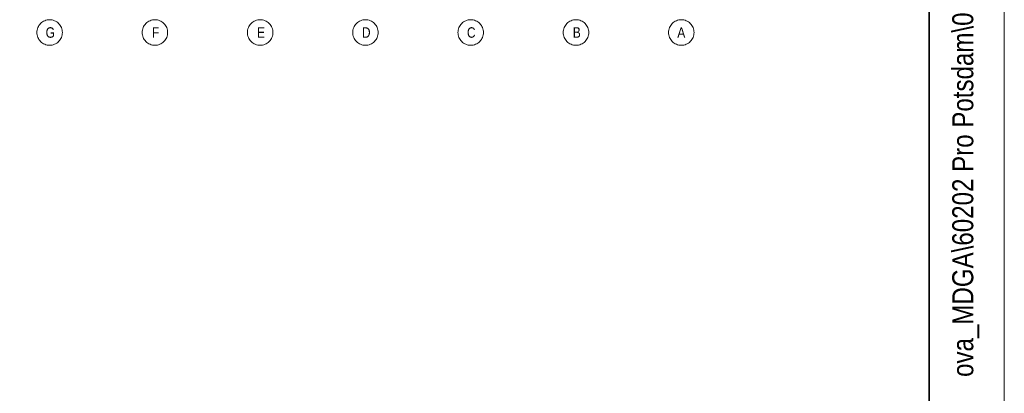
# Model space of a CAD drawing. Extents: x -743 to 300, y 62 to 1112.
# Tile 73 of 179: x 235 to 300, y 214 to 239. Entities that reach past the tile are written whole.
import ezdxf
from ezdxf.lldxf.tags import DXFTag

# ---------------------------------------------------------------- set-up
doc = ezdxf.new("R2010")
doc.units = 0
for name, color, linetype, lineweight in [('iwb_Plankopf Linie', 7, 'Continuous', 13), ('iwb_Plankopf Rahmen', 7, 'Continuous', 35), ('iwb_Plankopf Text', 7, 'Continuous', 18), ('PK_LP_Achsen', 7, 'STRICHPUNKT2', 5)]:
    doc.layers.add(name, color=color, linetype=linetype, lineweight=lineweight)
doc.layers.add('PK_LP_T06', color=7, linetype='Continuous', lineweight=9, true_color=0xb2b200)
doc.styles.get("Standard").update_dxf_attribs({"font": 'ARIALN.TTF'})
tags = doc.linetypes.add('STRICHPUNKT2', pattern=[12.7, 6.35, -3.175, 0, -3.175]).pattern_tags.tags
tags[10:11] = [DXFTag(74, 4), DXFTag(75, 0), DXFTag(340, '0'), DXFTag(46, 0.0), DXFTag(50, 0.0), DXFTag(44, 0.0), DXFTag(45, 0.0)]
tags[8:9] = [DXFTag(74, 4), DXFTag(75, 0), DXFTag(340, '0'), DXFTag(46, 0.0), DXFTag(50, 0.0), DXFTag(44, 0.0), DXFTag(45, 0.0)]
tags[6:7] = [DXFTag(74, 4), DXFTag(75, 0), DXFTag(340, '0'), DXFTag(46, 0.0), DXFTag(50, 0.0), DXFTag(44, 0.0), DXFTag(45, 0.0)]
tags[4:5] = [DXFTag(74, 4), DXFTag(75, 0), DXFTag(340, '0'), DXFTag(46, 0.0), DXFTag(50, 0.0), DXFTag(44, 0.0), DXFTag(45, 0.0)]

# ---------------------------------------------------------------- blocks, each defined once
blk = doc.blocks.new('Blockreferenz-A06CPV7CL0')
at = {"layer": 'PK_LP_Achsen', "linetype": 'ByBlock', "ltscale": 0.13}
for p, q in [((235.95, 238.688), (235.978, 238.767)), ((235.978, 238.767), (236.014, 238.842)), ((236.014, 238.842), (236.057, 238.914)), ((236.057, 238.914), (236.106, 238.981)), ((236.106, 238.981), (236.162, 239.042)), ((236.162, 239.042), (236.224, 239.098)), ((236.224, 239.098), (236.291, 239.148)), ((236.291, 239.148), (236.363, 239.191)), ((236.363, 239.191), (236.438, 239.227)), ((236.438, 239.227), (236.517, 239.255)), ((236.517, 239.255), (236.598, 239.275)), ((236.598, 239.275), (236.68, 239.287)), ((236.68, 239.287), (236.763, 239.291)), ((236.763, 239.291), (236.847, 239.287)), ((236.847, 239.287), (236.929, 239.275)), ((236.929, 239.275), (237.01, 239.255)), ((237.01, 239.255), (237.089, 239.227)), ((237.089, 239.227), (237.164, 239.191)), ((237.164, 239.191), (237.236, 239.148)), ((237.236, 239.148), (237.303, 239.098)), ((237.303, 239.098), (237.364, 239.042)), ((237.364, 239.042), (237.42, 238.981)), ((237.42, 238.981), (237.47, 238.914)), ((237.47, 238.914), (237.513, 238.842)), ((237.513, 238.842), (237.549, 238.767)), ((237.549, 238.767), (237.577, 238.688)), ((242.963, 238.688), (242.991, 238.767)), ((242.991, 238.767), (243.026, 238.842)), ((243.026, 238.842), (243.069, 238.914)), ((243.069, 238.914), (243.119, 238.981)), ((243.119, 238.981), (243.175, 239.042)), ((243.175, 239.042), (243.237, 239.098)), ((243.237, 239.098), (243.304, 239.148)), ((243.304, 239.148), (243.375, 239.191)), ((243.375, 239.191), (243.451, 239.227)), ((243.451, 239.227), (243.529, 239.255)), ((243.529, 239.255), (243.61, 239.275)), ((243.61, 239.275), (243.693, 239.287)), ((243.693, 239.287), (243.776, 239.291)), ((243.776, 239.291), (243.859, 239.287)), ((243.859, 239.287), (243.942, 239.275)), ((243.942, 239.275), (244.023, 239.255)), ((244.023, 239.255), (244.101, 239.227)), ((244.101, 239.227), (244.177, 239.191)), ((244.177, 239.191), (244.248, 239.148)), ((244.248, 239.148), (244.315, 239.098)), ((244.315, 239.098), (244.377, 239.042)), ((244.377, 239.042), (244.433, 238.981)), ((244.433, 238.981), (244.483, 238.914)), ((244.483, 238.914), (244.526, 238.842)), ((244.526, 238.842), (244.561, 238.767)), ((244.561, 238.767), (244.589, 238.688)), ((249.975, 238.688), (250.003, 238.767)), ((250.003, 238.767), (250.039, 238.842)), ((250.039, 238.842), (250.082, 238.914)), ((250.082, 238.914), (250.131, 238.981)), ((250.131, 238.981), (250.187, 239.042)), ((250.187, 239.042), (250.249, 239.098)), ((250.249, 239.098), (250.316, 239.148)), ((250.316, 239.148), (250.388, 239.191)), ((250.388, 239.191), (250.463, 239.227)), ((250.463, 239.227), (250.542, 239.255)), ((250.542, 239.255), (250.623, 239.275)), ((250.623, 239.275), (250.705, 239.287)), ((250.705, 239.287), (250.788, 239.291)), ((250.788, 239.291), (250.872, 239.287)), ((250.872, 239.287), (250.954, 239.275)), ((250.954, 239.275), (251.035, 239.255)), ((251.035, 239.255), (251.114, 239.227)), ((251.114, 239.227), (251.189, 239.191)), ((251.189, 239.191), (251.261, 239.148)), ((251.261, 239.148), (251.328, 239.098)), ((251.328, 239.098), (251.389, 239.042)), ((251.389, 239.042), (251.445, 238.981)), ((251.445, 238.981), (251.495, 238.914)), ((251.495, 238.914), (251.538, 238.842)), ((251.538, 238.842), (251.574, 238.767)), ((251.574, 238.767), (251.602, 238.688)), ((256.988, 238.688), (257.016, 238.767)), ((257.016, 238.767), (257.051, 238.842)), ((257.051, 238.842), (257.094, 238.914)), ((257.094, 238.914), (257.144, 238.981)), ((257.144, 238.981), (257.2, 239.042)), ((257.2, 239.042), (257.262, 239.098)), ((257.262, 239.098), (257.329, 239.148)), ((257.329, 239.148), (257.4, 239.191)), ((257.4, 239.191), (257.476, 239.227)), ((257.476, 239.227), (257.554, 239.255)), ((257.554, 239.255), (257.635, 239.275)), ((257.635, 239.275), (257.718, 239.287)), ((257.718, 239.287), (257.801, 239.291)), ((257.801, 239.291), (257.884, 239.287)), ((257.884, 239.287), (257.967, 239.275)), ((257.967, 239.275), (258.048, 239.255)), ((258.048, 239.255), (258.126, 239.227)), ((258.126, 239.227), (258.202, 239.191)), ((258.202, 239.191), (258.273, 239.148)), ((258.273, 239.148), (258.34, 239.098)), ((258.34, 239.098), (258.402, 239.042)), ((258.402, 239.042), (258.458, 238.981)), ((258.458, 238.981), (258.508, 238.914)), ((258.508, 238.914), (258.551, 238.842)), ((258.551, 238.842), (258.586, 238.767)), ((258.586, 238.767), (258.614, 238.688)), ((264, 238.688), (264.028, 238.767)), ((264.028, 238.767), (264.064, 238.842)), ((264.064, 238.842), (264.107, 238.914)), ((264.107, 238.914), (264.156, 238.981)), ((264.156, 238.981), (264.212, 239.042)), ((264.212, 239.042), (264.274, 239.098)), ((264.274, 239.098), (264.341, 239.148)), ((264.341, 239.148), (264.413, 239.191)), ((264.413, 239.191), (264.488, 239.227)), ((264.488, 239.227), (264.567, 239.255)), ((264.567, 239.255), (264.648, 239.275)), ((264.648, 239.275), (264.73, 239.287)), ((264.73, 239.287), (264.813, 239.291)), ((264.813, 239.291), (264.897, 239.287)), ((264.897, 239.287), (264.979, 239.275)), ((264.979, 239.275), (265.06, 239.255)), ((265.06, 239.255), (265.139, 239.227)), ((265.139, 239.227), (265.214, 239.191)), ((265.214, 239.191), (265.286, 239.148)), ((265.286, 239.148), (265.353, 239.098)), ((265.353, 239.098), (265.414, 239.042)), ((265.414, 239.042), (265.47, 238.981)), ((265.47, 238.981), (265.52, 238.914)), ((265.52, 238.914), (265.563, 238.842)), ((265.563, 238.842), (265.599, 238.767)), ((265.599, 238.767), (265.627, 238.688)), ((271.013, 238.688), (271.041, 238.767)), ((271.041, 238.767), (271.076, 238.842)), ((271.076, 238.842), (271.119, 238.914)), ((271.119, 238.914), (271.169, 238.981)), ((271.169, 238.981), (271.225, 239.042)), ((271.225, 239.042), (271.287, 239.098)), ((271.287, 239.098), (271.354, 239.148)), ((271.354, 239.148), (271.425, 239.191)), ((271.425, 239.191), (271.501, 239.227)), ((271.501, 239.227), (271.579, 239.255)), ((271.579, 239.255), (271.66, 239.275)), ((271.66, 239.275), (271.743, 239.287)), ((271.743, 239.287), (271.826, 239.291)), ((271.826, 239.291), (271.909, 239.287)), ((271.909, 239.287), (271.992, 239.275)), ((271.992, 239.275), (272.073, 239.255)), ((272.073, 239.255), (272.151, 239.227)), ((272.151, 239.227), (272.227, 239.191)), ((272.227, 239.191), (272.298, 239.148)), ((272.298, 239.148), (272.365, 239.098)), ((272.365, 239.098), (272.427, 239.042)), ((272.427, 239.042), (272.483, 238.981)), ((272.483, 238.981), (272.533, 238.914)), ((272.533, 238.914), (272.576, 238.842)), ((272.576, 238.842), (272.611, 238.767)), ((272.611, 238.767), (272.639, 238.688)), ((278.025, 238.688), (278.053, 238.767)), ((278.053, 238.767), (278.089, 238.842)), ((278.089, 238.842), (278.132, 238.914)), ((278.132, 238.914), (278.181, 238.981)), ((278.181, 238.981), (278.237, 239.042)), ((278.237, 239.042), (278.299, 239.098)), ((278.299, 239.098), (278.366, 239.148)), ((278.366, 239.148), (278.438, 239.191)), ((278.438, 239.191), (278.513, 239.227)), ((278.513, 239.227), (278.592, 239.255)), ((278.592, 239.255), (278.673, 239.275)), ((278.673, 239.275), (278.755, 239.287)), ((278.755, 239.287), (278.838, 239.291)), ((278.838, 239.291), (278.922, 239.287)), ((278.922, 239.287), (279.004, 239.275)), ((279.004, 239.275), (279.085, 239.255)), ((279.085, 239.255), (279.164, 239.227)), ((279.164, 239.227), (279.239, 239.191)), ((279.239, 239.191), (279.311, 239.148)), ((279.311, 239.148), (279.378, 239.098)), ((279.378, 239.098), (279.439, 239.042)), ((279.439, 239.042), (279.495, 238.981)), ((279.495, 238.981), (279.545, 238.914)), ((279.545, 238.914), (279.588, 238.842)), ((279.588, 238.842), (279.624, 238.767)), ((279.624, 238.767), (279.652, 238.688)), ((235.913, 238.441), (235.918, 238.525)), ((235.918, 238.358), (235.913, 238.441)), ((235.918, 238.525), (235.93, 238.607)), ((235.93, 238.275), (235.918, 238.358)), ((235.93, 238.607), (235.95, 238.688)), ((235.95, 238.195), (235.93, 238.275)), ((235.978, 238.116), (235.95, 238.195)), ((236.014, 238.041), (235.978, 238.116)), ((237.549, 238.116), (237.513, 238.041)), ((237.577, 238.195), (237.549, 238.116)), ((237.577, 238.688), (237.597, 238.607)), ((237.597, 238.275), (237.577, 238.195)), ((237.597, 238.607), (237.609, 238.525)), ((237.609, 238.358), (237.597, 238.275)), ((237.609, 238.525), (237.613, 238.441)), ((237.613, 238.441), (237.609, 238.358)), ((242.926, 238.441), (242.93, 238.525)), ((242.93, 238.358), (242.926, 238.441)), ((242.93, 238.525), (242.942, 238.607)), ((242.942, 238.275), (242.93, 238.358)), ((242.942, 238.607), (242.963, 238.688)), ((242.963, 238.195), (242.942, 238.275)), ((242.991, 238.116), (242.963, 238.195)), ((243.026, 238.041), (242.991, 238.116)), ((244.561, 238.116), (244.526, 238.041)), ((244.589, 238.195), (244.561, 238.116)), ((244.589, 238.688), (244.61, 238.607)), ((244.61, 238.275), (244.589, 238.195)), ((244.61, 238.607), (244.622, 238.525)), ((244.622, 238.358), (244.61, 238.275)), ((244.622, 238.525), (244.626, 238.441)), ((244.626, 238.441), (244.622, 238.358)), ((249.938, 238.441), (249.943, 238.525)), ((249.943, 238.358), (249.938, 238.441)), ((249.943, 238.525), (249.955, 238.607)), ((249.955, 238.275), (249.943, 238.358)), ((249.955, 238.607), (249.975, 238.688)), ((249.975, 238.195), (249.955, 238.275)), ((250.003, 238.116), (249.975, 238.195)), ((250.039, 238.041), (250.003, 238.116)), ((251.574, 238.116), (251.538, 238.041)), ((251.602, 238.195), (251.574, 238.116)), ((251.602, 238.688), (251.622, 238.607)), ((251.622, 238.275), (251.602, 238.195)), ((251.622, 238.607), (251.634, 238.525)), ((251.634, 238.358), (251.622, 238.275)), ((251.634, 238.525), (251.638, 238.441)), ((251.638, 238.441), (251.634, 238.358)), ((256.951, 238.441), (256.955, 238.525)), ((256.955, 238.358), (256.951, 238.441)), ((256.955, 238.525), (256.967, 238.607)), ((256.967, 238.275), (256.955, 238.358)), ((256.967, 238.607), (256.988, 238.688)), ((256.988, 238.195), (256.967, 238.275)), ((257.016, 238.116), (256.988, 238.195)), ((257.051, 238.041), (257.016, 238.116)), ((258.586, 238.116), (258.551, 238.041)), ((258.614, 238.195), (258.586, 238.116)), ((258.614, 238.688), (258.635, 238.607)), ((258.635, 238.275), (258.614, 238.195)), ((258.635, 238.607), (258.647, 238.525)), ((258.647, 238.358), (258.635, 238.275)), ((258.647, 238.525), (258.651, 238.441)), ((258.651, 238.441), (258.647, 238.358)), ((263.963, 238.441), (263.968, 238.525)), ((263.968, 238.358), (263.963, 238.441)), ((263.968, 238.525), (263.98, 238.607)), ((263.98, 238.275), (263.968, 238.358)), ((263.98, 238.607), (264, 238.688)), ((264, 238.195), (263.98, 238.275)), ((264.028, 238.116), (264, 238.195)), ((264.064, 238.041), (264.028, 238.116)), ((265.599, 238.116), (265.563, 238.041)), ((265.627, 238.195), (265.599, 238.116)), ((265.627, 238.688), (265.647, 238.607)), ((265.647, 238.275), (265.627, 238.195)), ((265.647, 238.607), (265.659, 238.525)), ((265.659, 238.358), (265.647, 238.275)), ((265.659, 238.525), (265.663, 238.441)), ((265.663, 238.441), (265.659, 238.358)), ((270.976, 238.441), (270.98, 238.525)), ((270.98, 238.358), (270.976, 238.441)), ((270.98, 238.525), (270.992, 238.607)), ((270.992, 238.275), (270.98, 238.358)), ((270.992, 238.607), (271.013, 238.688)), ((271.013, 238.195), (270.992, 238.275)), ((271.041, 238.116), (271.013, 238.195)), ((271.076, 238.041), (271.041, 238.116)), ((272.611, 238.116), (272.576, 238.041)), ((272.639, 238.195), (272.611, 238.116)), ((272.639, 238.688), (272.66, 238.607)), ((272.66, 238.275), (272.639, 238.195)), ((272.66, 238.607), (272.672, 238.525)), ((272.672, 238.358), (272.66, 238.275)), ((272.672, 238.525), (272.676, 238.441)), ((272.676, 238.441), (272.672, 238.358)), ((277.988, 238.441), (277.993, 238.525)), ((277.993, 238.358), (277.988, 238.441)), ((277.993, 238.525), (278.005, 238.607)), ((278.005, 238.275), (277.993, 238.358)), ((278.005, 238.607), (278.025, 238.688)), ((278.025, 238.195), (278.005, 238.275)), ((278.053, 238.116), (278.025, 238.195)), ((278.089, 238.041), (278.053, 238.116)), ((279.624, 238.116), (279.588, 238.041)), ((279.652, 238.195), (279.624, 238.116)), ((279.652, 238.688), (279.672, 238.607)), ((279.672, 238.275), (279.652, 238.195)), ((279.672, 238.607), (279.684, 238.525)), ((279.684, 238.358), (279.672, 238.275)), ((279.684, 238.525), (279.688, 238.441)), ((279.688, 238.441), (279.684, 238.358)), ((236.057, 237.969), (236.014, 238.041)), ((236.106, 237.902), (236.057, 237.969)), ((236.162, 237.84), (236.106, 237.902)), ((236.224, 237.784), (236.162, 237.84)), ((236.291, 237.735), (236.224, 237.784)), ((236.363, 237.692), (236.291, 237.735)), ((236.438, 237.656), (236.363, 237.692)), ((236.517, 237.628), (236.438, 237.656)), ((236.598, 237.608), (236.517, 237.628)), ((236.68, 237.595), (236.598, 237.608)), ((236.763, 237.591), (236.68, 237.595)), ((236.847, 237.595), (236.763, 237.591)), ((236.929, 237.608), (236.847, 237.595)), ((237.01, 237.628), (236.929, 237.608)), ((237.089, 237.656), (237.01, 237.628)), ((237.164, 237.692), (237.089, 237.656)), ((237.236, 237.735), (237.164, 237.692)), ((237.303, 237.784), (237.236, 237.735)), ((237.364, 237.84), (237.303, 237.784)), ((237.42, 237.902), (237.364, 237.84)), ((237.47, 237.969), (237.42, 237.902)), ((237.513, 238.041), (237.47, 237.969)), ((243.069, 237.969), (243.026, 238.041)), ((243.119, 237.902), (243.069, 237.969)), ((243.175, 237.84), (243.119, 237.902)), ((243.237, 237.784), (243.175, 237.84)), ((243.304, 237.735), (243.237, 237.784)), ((243.375, 237.692), (243.304, 237.735)), ((243.451, 237.656), (243.375, 237.692)), ((243.529, 237.628), (243.451, 237.656)), ((243.61, 237.608), (243.529, 237.628)), ((243.693, 237.595), (243.61, 237.608)), ((243.776, 237.591), (243.693, 237.595)), ((243.859, 237.595), (243.776, 237.591)), ((243.942, 237.608), (243.859, 237.595)), ((244.023, 237.628), (243.942, 237.608)), ((244.101, 237.656), (244.023, 237.628)), ((244.177, 237.692), (244.101, 237.656)), ((244.248, 237.735), (244.177, 237.692)), ((244.315, 237.784), (244.248, 237.735)), ((244.377, 237.84), (244.315, 237.784)), ((244.433, 237.902), (244.377, 237.84)), ((244.483, 237.969), (244.433, 237.902)), ((244.526, 238.041), (244.483, 237.969)), ((250.082, 237.969), (250.039, 238.041)), ((250.131, 237.902), (250.082, 237.969)), ((250.187, 237.84), (250.131, 237.902)), ((250.249, 237.784), (250.187, 237.84)), ((250.316, 237.735), (250.249, 237.784)), ((250.388, 237.692), (250.316, 237.735)), ((250.463, 237.656), (250.388, 237.692)), ((250.542, 237.628), (250.463, 237.656)), ((250.623, 237.608), (250.542, 237.628)), ((250.705, 237.595), (250.623, 237.608)), ((250.788, 237.591), (250.705, 237.595)), ((250.872, 237.595), (250.788, 237.591)), ((250.954, 237.608), (250.872, 237.595)), ((251.035, 237.628), (250.954, 237.608)), ((251.114, 237.656), (251.035, 237.628)), ((251.189, 237.692), (251.114, 237.656)), ((251.261, 237.735), (251.189, 237.692)), ((251.328, 237.784), (251.261, 237.735)), ((251.389, 237.84), (251.328, 237.784)), ((251.445, 237.902), (251.389, 237.84)), ((251.495, 237.969), (251.445, 237.902)), ((251.538, 238.041), (251.495, 237.969)), ((257.094, 237.969), (257.051, 238.041)), ((257.144, 237.902), (257.094, 237.969)), ((257.2, 237.84), (257.144, 237.902)), ((257.262, 237.784), (257.2, 237.84)), ((257.329, 237.735), (257.262, 237.784)), ((257.4, 237.692), (257.329, 237.735)), ((257.476, 237.656), (257.4, 237.692)), ((257.554, 237.628), (257.476, 237.656)), ((257.635, 237.608), (257.554, 237.628)), ((257.718, 237.595), (257.635, 237.608)), ((257.801, 237.591), (257.718, 237.595)), ((257.884, 237.595), (257.801, 237.591)), ((257.967, 237.608), (257.884, 237.595)), ((258.048, 237.628), (257.967, 237.608)), ((258.126, 237.656), (258.048, 237.628)), ((258.202, 237.692), (258.126, 237.656)), ((258.273, 237.735), (258.202, 237.692)), ((258.34, 237.784), (258.273, 237.735)), ((258.402, 237.84), (258.34, 237.784)), ((258.458, 237.902), (258.402, 237.84)), ((258.508, 237.969), (258.458, 237.902)), ((258.551, 238.041), (258.508, 237.969)), ((264.107, 237.969), (264.064, 238.041)), ((264.156, 237.902), (264.107, 237.969)), ((264.212, 237.84), (264.156, 237.902)), ((264.274, 237.784), (264.212, 237.84)), ((264.341, 237.735), (264.274, 237.784)), ((264.413, 237.692), (264.341, 237.735)), ((264.488, 237.656), (264.413, 237.692)), ((264.567, 237.628), (264.488, 237.656)), ((264.648, 237.608), (264.567, 237.628)), ((264.73, 237.595), (264.648, 237.608)), ((264.813, 237.591), (264.73, 237.595)), ((264.897, 237.595), (264.813, 237.591)), ((264.979, 237.608), (264.897, 237.595)), ((265.06, 237.628), (264.979, 237.608)), ((265.139, 237.656), (265.06, 237.628)), ((265.214, 237.692), (265.139, 237.656)), ((265.286, 237.735), (265.214, 237.692)), ((265.353, 237.784), (265.286, 237.735)), ((265.414, 237.84), (265.353, 237.784)), ((265.47, 237.902), (265.414, 237.84)), ((265.52, 237.969), (265.47, 237.902)), ((265.563, 238.041), (265.52, 237.969)), ((271.119, 237.969), (271.076, 238.041)), ((271.169, 237.902), (271.119, 237.969)), ((271.225, 237.84), (271.169, 237.902)), ((271.287, 237.784), (271.225, 237.84)), ((271.354, 237.735), (271.287, 237.784)), ((271.425, 237.692), (271.354, 237.735)), ((271.501, 237.656), (271.425, 237.692)), ((271.579, 237.628), (271.501, 237.656)), ((271.66, 237.608), (271.579, 237.628)), ((271.743, 237.595), (271.66, 237.608)), ((271.826, 237.591), (271.743, 237.595)), ((271.909, 237.595), (271.826, 237.591)), ((271.992, 237.608), (271.909, 237.595)), ((272.073, 237.628), (271.992, 237.608)), ((272.151, 237.656), (272.073, 237.628)), ((272.227, 237.692), (272.151, 237.656)), ((272.298, 237.735), (272.227, 237.692)), ((272.365, 237.784), (272.298, 237.735)), ((272.427, 237.84), (272.365, 237.784)), ((272.483, 237.902), (272.427, 237.84)), ((272.533, 237.969), (272.483, 237.902)), ((272.576, 238.041), (272.533, 237.969)), ((278.132, 237.969), (278.089, 238.041)), ((278.181, 237.902), (278.132, 237.969)), ((278.237, 237.84), (278.181, 237.902)), ((278.299, 237.784), (278.237, 237.84)), ((278.366, 237.735), (278.299, 237.784)), ((278.438, 237.692), (278.366, 237.735)), ((278.513, 237.656), (278.438, 237.692)), ((278.592, 237.628), (278.513, 237.656)), ((278.673, 237.608), (278.592, 237.628)), ((278.755, 237.595), (278.673, 237.608)), ((278.838, 237.591), (278.755, 237.595)), ((278.922, 237.595), (278.838, 237.591)), ((279.004, 237.608), (278.922, 237.595)), ((279.085, 237.628), (279.004, 237.608)), ((279.164, 237.656), (279.085, 237.628)), ((279.239, 237.692), (279.164, 237.656)), ((279.311, 237.735), (279.239, 237.692)), ((279.378, 237.784), (279.311, 237.735)), ((279.439, 237.84), (279.378, 237.784)), ((279.495, 237.902), (279.439, 237.84)), ((279.545, 237.969), (279.495, 237.902)), ((279.588, 238.041), (279.545, 237.969))]:
    blk.add_line(p, q, dxfattribs=at)
at = {"layer": 'PK_LP_Achsen', "linetype": 'ByBlock', "ltscale": 0.13, "char_height": 0.69538, "attachment_point": 1}
for s, insert in [('{\\fArial Narrow;G}', (236.499, 238.789)), ('{\\fArial Narrow;F}', (243.583, 238.789)), ('{\\fArial Narrow;E}', (250.576, 238.789)), ('{\\fArial Narrow;D}', (257.566, 238.789)), ('{\\fArial Narrow;C}', (264.562, 238.789)), ('{\\fArial Narrow;B}', (271.611, 238.789)), ('{\\fArial Narrow;A}', (278.572, 238.789))]:
    blk.add_mtext(s, dxfattribs=dict(at, insert=insert))

msp = doc.modelspace()

# ---------------------------------------------------------------- linework, layer by layer
at = {"layer": 'iwb_Plankopf Linie', "ltscale": 0.13}
msp.add_line((295.353, 67.433), (295.353, 359.433), dxfattribs=at)
at = {"layer": 'iwb_Plankopf Rahmen', "ltscale": 0.35}
msp.add_line((295.353, 359.433), (295.353, 67.433), dxfattribs=at)
at = {"layer": 'iwb_Plankopf Rahmen', "color": 8, "lineweight": 13, "ltscale": 0.13, "true_color": 0x808080}
msp.add_lwpolyline([(300.353, 62.433), (-719.647, 62.433), (-719.647, 1112.433), (300.353, 1112.433), (300.353, 62.433)], close=True, dxfattribs=at)
at = {"layer": 'iwb_Plankopf Rahmen', "ltscale": 0.35}
msp.add_lwpolyline([(-699.653, 67.433), (-699.653, 1107.433), (295.353, 1107.433), (295.353, 67.433), (-599.647, 67.433), (-699.653, 67.433)], close=True, dxfattribs=at)

# ---------------------------------------------------------------- block references
at = {"layer": 'PK_LP_T06', "ltscale": 0.13}
msp.add_blockref('Blockreferenz-A06CPV7CL0', (0, 0), dxfattribs=at)

# ---------------------------------------------------------------- texts
at = {"layer": 'iwb_Plankopf Text', "ltscale": 0.18, "insert": (296.886, 74.512), "char_height": 1.4, "attachment_point": 1, "rotation": 90, "line_spacing_factor": 1.002}
msp.add_mtext('{\\fArial Narrow;\\\\srvnovamd01\\Nova_MD\\TGA\\60202 Pro Potsdam\\04 NB GES Krampnitz\\09 NOVA\\60202-04_AP_NB GES Krampnitz\\TGA\\Elektro\\ELT_Grundrisse\\E_2OG_BEL-Terrassen.n4m009KRA_BEL_5_GR_02_006_P_A#leer}', dxfattribs=at)

doc.saveas('drawing.dxf')
